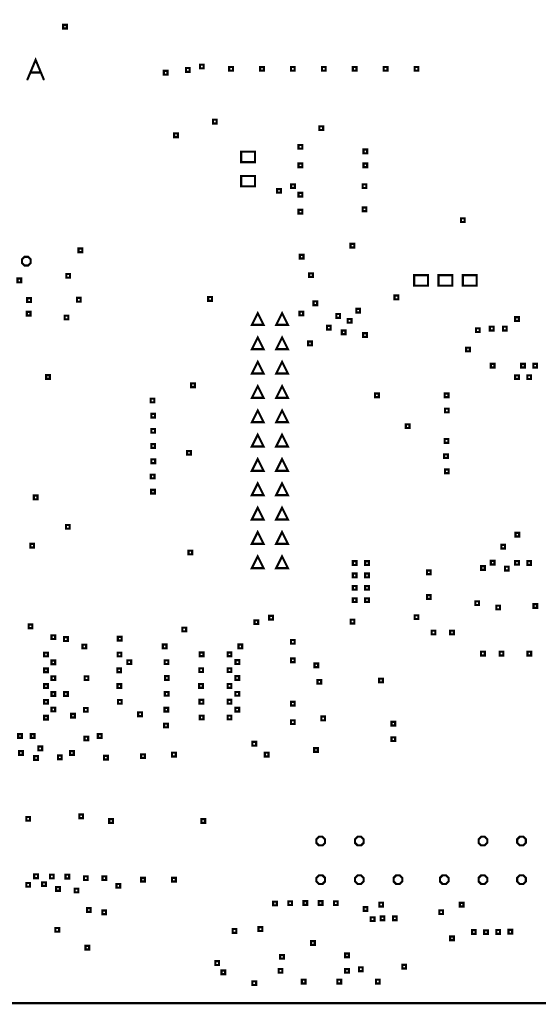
# Model space of a CAD drawing. Extents: x -10 to 15.7, y -3.3 to 6.3.
# Tile 10 of 40: x 2.4 to 4.1, y 0 to 3.2. Entities that reach past the tile are written whole.
import ezdxf

# ---------------------------------------------------------------- set-up
doc = ezdxf.new("R2010")
doc.units = 0
doc.layers.get('0').update_dxf_attribs({"color": 3, "linetype": 'CONTINUOUS'})

# ---------------------------------------------------------------- blocks, each defined once
blk = doc.blocks.new('PAD_R1')
at = {"const_width": 0.5}
blk.add_lwpolyline([(0.25, 0, 1), (-0.25, 0, 1)], format="xyb", close=True, dxfattribs=at)

msp = doc.modelspace()

# ---------------------------------------------------------------- linework, layer by layer
at = {"const_width": 0.007}
for points in [[(0, 0), (0, 6.29921), (8.85827, 6.29921), (8.85827, 0)], [(2.5665, 3.15563), (2.5665, 3.16763), (2.5785, 3.16763), (2.5785, 3.15563)], [(2.964, 3.01549), (2.964, 3.02749), (2.976, 3.02749), (2.976, 3.01549)], [(3.0095, 3.02641), (3.0095, 3.03841), (3.0215, 3.03841), (3.0215, 3.02641)], [(3.104, 3.019), (3.104, 3.031), (3.116, 3.031), (3.116, 3.019)], [(3.204, 3.019), (3.204, 3.031), (3.216, 3.031), (3.216, 3.019)], [(3.304, 3.019), (3.304, 3.031), (3.316, 3.031), (3.316, 3.019)], [(3.404, 3.019), (3.404, 3.031), (3.416, 3.031), (3.416, 3.019)], [(3.504, 3.019), (3.504, 3.031), (3.516, 3.031), (3.516, 3.019)], [(3.604, 3.019), (3.604, 3.031), (3.616, 3.031), (3.616, 3.019)], [(3.704, 3.019), (3.704, 3.031), (3.716, 3.031), (3.716, 3.019)], [(2.8922, 3.00642), (2.8922, 3.01842), (2.9042, 3.01842), (2.9042, 3.00642)], [(3.05126, 2.84825), (3.05126, 2.86025), (3.06326, 2.86025), (3.06326, 2.84825)], [(3.3958, 2.82693), (3.3958, 2.83893), (3.4078, 2.83893), (3.4078, 2.82693)], [(2.92596, 2.80396), (2.92596, 2.81596), (2.93796, 2.81596), (2.93796, 2.80396)], [(3.32837, 2.76663), (3.32837, 2.77863), (3.34037, 2.77863), (3.34037, 2.76663)], [(3.1425, 2.72313), (3.1425, 2.75688), (3.1875, 2.75688), (3.1875, 2.72313)], [(3.53837, 2.75163), (3.53837, 2.76363), (3.55037, 2.76363), (3.55037, 2.75163)], [(3.32837, 2.70663), (3.32837, 2.71863), (3.34037, 2.71863), (3.34037, 2.70663)], [(3.53837, 2.70663), (3.53837, 2.71863), (3.55037, 2.71863), (3.55037, 2.70663)], [(3.1425, 2.64439), (3.1425, 2.67814), (3.1875, 2.67814), (3.1875, 2.64439)], [(3.3042, 2.63903), (3.3042, 2.65103), (3.3162, 2.65103), (3.3162, 2.63903)], [(3.53577, 2.63903), (3.53577, 2.65103), (3.54777, 2.65103), (3.54777, 2.63903)], [(3.259, 2.624), (3.259, 2.636), (3.271, 2.636), (3.271, 2.624)], [(3.32837, 2.61163), (3.32837, 2.62363), (3.34037, 2.62363), (3.34037, 2.61163)], [(3.32837, 2.55663), (3.32837, 2.56863), (3.34037, 2.56863), (3.34037, 2.55663)], [(3.53577, 2.56423), (3.53577, 2.57623), (3.54777, 2.57623), (3.54777, 2.56423)], [(3.854, 2.529), (3.854, 2.541), (3.866, 2.541), (3.866, 2.529)], [(3.4966, 2.4464), (3.4966, 2.4584), (3.5086, 2.4584), (3.5086, 2.4464)], [(2.6165, 2.4315), (2.6165, 2.4435), (2.6285, 2.4435), (2.6285, 2.4315)], [(3.3325, 2.41113), (3.3325, 2.42313), (3.3445, 2.42313), (3.3445, 2.41113)], [(2.4615, 2.4083), (2.4533, 2.4165), (2.4417, 2.4165), (2.4335, 2.4083), (2.4335, 2.3967), (2.4417, 2.3885), (2.4533, 2.3885), (2.4615, 2.3967)], [(2.577, 2.349), (2.577, 2.361), (2.589, 2.361), (2.589, 2.349)], [(3.3625, 2.35113), (3.3625, 2.36313), (3.3745, 2.36313), (3.3745, 2.35113)], [(3.7025, 2.32313), (3.7025, 2.35688), (3.7475, 2.35688), (3.7475, 2.32313)], [(3.78124, 2.32313), (3.78124, 2.35688), (3.82624, 2.35688), (3.82624, 2.32313)], [(3.85998, 2.32313), (3.85998, 2.35688), (3.90498, 2.35688), (3.90498, 2.32313)], [(2.419, 2.334), (2.419, 2.346), (2.431, 2.346), (2.431, 2.334)], [(2.4503, 2.2704), (2.4503, 2.2824), (2.4623, 2.2824), (2.4623, 2.2704)], [(2.6115, 2.2715), (2.6115, 2.2835), (2.6235, 2.2835), (2.6235, 2.2715)], [(3.036, 2.27413), (3.036, 2.28613), (3.048, 2.28613), (3.048, 2.27413)], [(3.3765, 2.26013), (3.3765, 2.27213), (3.3885, 2.27213), (3.3885, 2.26013)], [(3.639, 2.279), (3.639, 2.291), (3.651, 2.291), (3.651, 2.279)], [(2.4491, 2.2266), (2.4491, 2.2386), (2.4611, 2.2386), (2.4611, 2.2266)], [(3.17726, 2.196), (3.19626, 2.234), (3.21526, 2.196)], [(3.256, 2.196), (3.275, 2.234), (3.294, 2.196)], [(3.3315, 2.22713), (3.3315, 2.23913), (3.3435, 2.23913), (3.3435, 2.22713)], [(3.4505, 2.21913), (3.4505, 2.23113), (3.4625, 2.23113), (3.4625, 2.21913)], [(3.51538, 2.23619), (3.51538, 2.24819), (3.52738, 2.24819), (3.52738, 2.23619)], [(2.5716, 2.2142), (2.5716, 2.2262), (2.5836, 2.2262), (2.5836, 2.2142)], [(3.4875, 2.20313), (3.4875, 2.21513), (3.4995, 2.21513), (3.4995, 2.20313)], [(4.0291, 2.20893), (4.0291, 2.22093), (4.0411, 2.22093), (4.0411, 2.20893)], [(3.4205, 2.18113), (3.4205, 2.19313), (3.4325, 2.19313), (3.4325, 2.18113)], [(3.4685, 2.16613), (3.4685, 2.17813), (3.4805, 2.17813), (3.4805, 2.16613)], [(3.5375, 2.15713), (3.5375, 2.16913), (3.5495, 2.16913), (3.5495, 2.15713)], [(3.9025, 2.17313), (3.9025, 2.18513), (3.9145, 2.18513), (3.9145, 2.17313)], [(3.9475, 2.17813), (3.9475, 2.19013), (3.9595, 2.19013), (3.9595, 2.17813)], [(3.98974, 2.17813), (3.98974, 2.19013), (4.00174, 2.19013), (4.00174, 2.17813)], [(3.17726, 2.11726), (3.19626, 2.15526), (3.21526, 2.11726)], [(3.256, 2.11726), (3.275, 2.15526), (3.294, 2.11726)], [(3.3595, 2.13013), (3.3595, 2.14213), (3.3715, 2.14213), (3.3715, 2.13013)], [(3.87059, 2.11059), (3.87059, 2.12259), (3.88259, 2.12259), (3.88259, 2.11059)], [(3.17726, 2.03852), (3.19626, 2.07652), (3.21526, 2.03852)], [(3.256, 2.03852), (3.275, 2.07652), (3.294, 2.03852)], [(3.95037, 2.0582), (3.95037, 2.0702), (3.96237, 2.0702), (3.96237, 2.0582)], [(4.04881, 2.0582), (4.04881, 2.0702), (4.06081, 2.0702), (4.06081, 2.0582)], [(4.08818, 2.0582), (4.08818, 2.0702), (4.10018, 2.0702), (4.10018, 2.0582)], [(2.5115, 2.0215), (2.5115, 2.0335), (2.5235, 2.0335), (2.5235, 2.0215)], [(2.98097, 1.99466), (2.98097, 2.00666), (2.99297, 2.00666), (2.99297, 1.99466)], [(4.02911, 2.02103), (4.02911, 2.03303), (4.04111, 2.03303), (4.04111, 2.02103)], [(4.06848, 2.02103), (4.06848, 2.03303), (4.08048, 2.03303), (4.08048, 2.02103)], [(3.17726, 1.95978), (3.19626, 1.99778), (3.21526, 1.95978)], [(3.256, 1.95978), (3.275, 1.99778), (3.294, 1.95978)], [(3.57597, 1.96203), (3.57597, 1.97403), (3.58797, 1.97403), (3.58797, 1.96203)], [(3.8014, 1.96203), (3.8014, 1.97403), (3.8134, 1.97403), (3.8134, 1.96203)], [(2.84957, 1.94545), (2.84957, 1.95745), (2.86157, 1.95745), (2.86157, 1.94545)], [(3.17726, 1.88104), (3.19626, 1.91904), (3.21526, 1.88104)], [(3.256, 1.88104), (3.275, 1.91904), (3.294, 1.88104)], [(3.80219, 1.91282), (3.80219, 1.92482), (3.81419, 1.92482), (3.81419, 1.91282)], [(2.85171, 1.89624), (2.85171, 1.90824), (2.86371, 1.90824), (2.86371, 1.89624)], [(2.85202, 1.84702), (2.85202, 1.85902), (2.86402, 1.85902), (2.86402, 1.84702)], [(3.6755, 1.86213), (3.6755, 1.87413), (3.6875, 1.87413), (3.6875, 1.86213)], [(3.17726, 1.8023), (3.19626, 1.8403), (3.21526, 1.8023)], [(3.256, 1.8023), (3.275, 1.8403), (3.294, 1.8023)], [(3.80124, 1.81439), (3.80124, 1.82639), (3.81324, 1.82639), (3.81324, 1.81439)], [(2.85208, 1.79781), (2.85208, 1.80981), (2.86408, 1.80981), (2.86408, 1.79781)], [(2.9679, 1.77583), (2.9679, 1.78783), (2.9799, 1.78783), (2.9799, 1.77583)], [(2.85217, 1.7486), (2.85217, 1.7606), (2.86417, 1.7606), (2.86417, 1.7486)], [(3.17726, 1.72356), (3.19626, 1.76156), (3.21526, 1.72356)], [(3.256, 1.72356), (3.275, 1.76156), (3.294, 1.72356)], [(3.79955, 1.76518), (3.79955, 1.77718), (3.81155, 1.77718), (3.81155, 1.76518)], [(3.80203, 1.71597), (3.80203, 1.72797), (3.81403, 1.72797), (3.81403, 1.71597)], [(2.85019, 1.69939), (2.85019, 1.71139), (2.86219, 1.71139), (2.86219, 1.69939)], [(3.17726, 1.64482), (3.19626, 1.68282), (3.21526, 1.64482)], [(3.256, 1.64482), (3.275, 1.68282), (3.294, 1.64482)], [(2.85142, 1.65018), (2.85142, 1.66218), (2.86342, 1.66218), (2.86342, 1.65018)], [(2.4715, 1.6315), (2.4715, 1.6435), (2.4835, 1.6435), (2.4835, 1.6315)], [(3.17726, 1.56608), (3.19626, 1.60408), (3.21526, 1.56608)], [(3.256, 1.56608), (3.275, 1.60408), (3.294, 1.56608)], [(2.5756, 1.53643), (2.5756, 1.54843), (2.5876, 1.54843), (2.5876, 1.53643)], [(3.17726, 1.48734), (3.19626, 1.52534), (3.21526, 1.48734)], [(3.256, 1.48734), (3.275, 1.52534), (3.294, 1.48734)], [(4.0305, 1.51113), (4.0305, 1.52313), (4.0425, 1.52313), (4.0425, 1.51113)], [(2.4605, 1.47513), (2.4605, 1.48713), (2.4725, 1.48713), (2.4725, 1.47513)], [(2.97218, 1.45334), (2.97218, 1.46534), (2.98418, 1.46534), (2.98418, 1.45334)], [(3.9845, 1.47213), (3.9845, 1.48413), (3.9965, 1.48413), (3.9965, 1.47213)], [(3.17726, 1.4086), (3.19626, 1.4466), (3.21526, 1.4086)], [(3.256, 1.4086), (3.275, 1.4466), (3.294, 1.4086)], [(3.504, 1.419), (3.504, 1.431), (3.516, 1.431), (3.516, 1.419)], [(3.544, 1.419), (3.544, 1.431), (3.556, 1.431), (3.556, 1.419)], [(3.95037, 1.42026), (3.95037, 1.43226), (3.96237, 1.43226), (3.96237, 1.42026)], [(4.02911, 1.41974), (4.02911, 1.43174), (4.04111, 1.43174), (4.04111, 1.41974)], [(4.06848, 1.41911), (4.06848, 1.43111), (4.08048, 1.43111), (4.08048, 1.41911)], [(3.744, 1.389), (3.744, 1.401), (3.756, 1.401), (3.756, 1.389)], [(3.91926, 1.40313), (3.91926, 1.41513), (3.93126, 1.41513), (3.93126, 1.40313)], [(3.9965, 1.40113), (3.9965, 1.41313), (4.0085, 1.41313), (4.0085, 1.40113)], [(3.504, 1.379), (3.504, 1.391), (3.516, 1.391), (3.516, 1.379)], [(3.544, 1.379), (3.544, 1.391), (3.556, 1.391), (3.556, 1.379)], [(3.504, 1.339), (3.504, 1.351), (3.516, 1.351), (3.516, 1.339)], [(3.544, 1.339), (3.544, 1.351), (3.556, 1.351), (3.556, 1.339)], [(3.504, 1.299), (3.504, 1.311), (3.516, 1.311), (3.516, 1.299)], [(3.544, 1.299), (3.544, 1.311), (3.556, 1.311), (3.556, 1.299)], [(3.744, 1.309), (3.744, 1.321), (3.756, 1.321), (3.756, 1.309)], [(3.90013, 1.289), (3.90013, 1.301), (3.91213, 1.301), (3.91213, 1.289)], [(3.96846, 1.27513), (3.96846, 1.28713), (3.98046, 1.28713), (3.98046, 1.27513)], [(4.08846, 1.28013), (4.08846, 1.29213), (4.10046, 1.29213), (4.10046, 1.28013)], [(3.2335, 1.24213), (3.2335, 1.25413), (3.2455, 1.25413), (3.2455, 1.24213)], [(3.49682, 1.2296), (3.49682, 1.2416), (3.50882, 1.2416), (3.50882, 1.2296)], [(3.704, 1.244), (3.704, 1.256), (3.716, 1.256), (3.716, 1.244)], [(2.45494, 1.214), (2.45494, 1.226), (2.46694, 1.226), (2.46694, 1.214)], [(2.95246, 1.204), (2.95246, 1.216), (2.96446, 1.216), (2.96446, 1.204)], [(3.18554, 1.22746), (3.18554, 1.23946), (3.19754, 1.23946), (3.19754, 1.22746)], [(2.529, 1.179), (2.529, 1.191), (2.541, 1.191), (2.541, 1.179)], [(2.5695, 1.17293), (2.5695, 1.18493), (2.5815, 1.18493), (2.5815, 1.17293)], [(2.74374, 1.17426), (2.74374, 1.18626), (2.75574, 1.18626), (2.75574, 1.17426)], [(3.304, 1.164), (3.304, 1.176), (3.316, 1.176), (3.316, 1.164)], [(3.759, 1.194), (3.759, 1.206), (3.771, 1.206), (3.771, 1.194)], [(3.819, 1.194), (3.819, 1.206), (3.831, 1.206), (3.831, 1.194)], [(2.62933, 1.14867), (2.62933, 1.16067), (2.64133, 1.16067), (2.64133, 1.14867)], [(2.88916, 1.14916), (2.88916, 1.16116), (2.90116, 1.16116), (2.90116, 1.14916)], [(3.134, 1.14916), (3.134, 1.16116), (3.146, 1.16116), (3.146, 1.14916)], [(2.50494, 1.12308), (2.50494, 1.13508), (2.51694, 1.13508), (2.51694, 1.12308)], [(2.74308, 1.12308), (2.74308, 1.13508), (2.75508, 1.13508), (2.75508, 1.12308)], [(3.00857, 1.12357), (3.00857, 1.13557), (3.02057, 1.13557), (3.02057, 1.12357)], [(3.099, 1.12357), (3.099, 1.13557), (3.111, 1.13557), (3.111, 1.12357)], [(3.304, 1.104), (3.304, 1.116), (3.316, 1.116), (3.316, 1.104)], [(3.919, 1.126), (3.919, 1.138), (3.931, 1.138), (3.931, 1.126)], [(3.979, 1.126), (3.979, 1.138), (3.991, 1.138), (3.991, 1.126)], [(4.069, 1.126), (4.069, 1.138), (4.081, 1.138), (4.081, 1.126)], [(2.50494, 1.0719), (2.50494, 1.0839), (2.51694, 1.0839), (2.51694, 1.0719)], [(2.529, 1.09749), (2.529, 1.10949), (2.541, 1.10949), (2.541, 1.09749)], [(2.7419, 1.0719), (2.7419, 1.0839), (2.7539, 1.0839), (2.7539, 1.0719)], [(2.7745, 1.09813), (2.7745, 1.11013), (2.7865, 1.11013), (2.7865, 1.09813)], [(2.89502, 1.09798), (2.89502, 1.10998), (2.90702, 1.10998), (2.90702, 1.09798)], [(3.00739, 1.07239), (3.00739, 1.08439), (3.01939, 1.08439), (3.01939, 1.07239)], [(3.099, 1.07239), (3.099, 1.08439), (3.111, 1.08439), (3.111, 1.07239)], [(3.12451, 1.09849), (3.12451, 1.11049), (3.13651, 1.11049), (3.13651, 1.09849)], [(3.38, 1.088), (3.38, 1.1), (3.392, 1.1), (3.392, 1.088)], [(2.529, 1.0463), (2.529, 1.0583), (2.541, 1.0583), (2.541, 1.0463)], [(2.63631, 1.04631), (2.63631, 1.05831), (2.64831, 1.05831), (2.64831, 1.04631)], [(2.8962, 1.0468), (2.8962, 1.0588), (2.9082, 1.0588), (2.9082, 1.0468)], [(3.124, 1.0468), (3.124, 1.0588), (3.136, 1.0588), (3.136, 1.0468)], [(3.589, 1.039), (3.589, 1.051), (3.601, 1.051), (3.601, 1.039)], [(2.50494, 1.02071), (2.50494, 1.03271), (2.51694, 1.03271), (2.51694, 1.02071)], [(2.74229, 1.02071), (2.74229, 1.03271), (2.75429, 1.03271), (2.75429, 1.02071)], [(3.0068, 1.0212), (3.0068, 1.0332), (3.0188, 1.0332), (3.0188, 1.0212)], [(3.099, 1.0212), (3.099, 1.0332), (3.111, 1.0332), (3.111, 1.0212)], [(3.3895, 1.0345), (3.3895, 1.0465), (3.4015, 1.0465), (3.4015, 1.0345)], [(2.529, 0.99512), (2.529, 1.00712), (2.541, 1.00712), (2.541, 0.99512)], [(2.5695, 0.99512), (2.5695, 1.00712), (2.5815, 1.00712), (2.5815, 0.99512)], [(2.89561, 0.99561), (2.89561, 1.00761), (2.90761, 1.00761), (2.90761, 0.99561)], [(3.124, 0.99561), (3.124, 1.00761), (3.136, 1.00761), (3.136, 0.99561)], [(2.50494, 0.96953), (2.50494, 0.98153), (2.51694, 0.98153), (2.51694, 0.96953)], [(2.529, 0.94509), (2.529, 0.95709), (2.541, 0.95709), (2.541, 0.94509)], [(2.634, 0.94394), (2.634, 0.95594), (2.646, 0.95594), (2.646, 0.94394)], [(2.744, 0.96953), (2.744, 0.98153), (2.756, 0.98153), (2.756, 0.96953)], [(2.89443, 0.94443), (2.89443, 0.95643), (2.90643, 0.95643), (2.90643, 0.94443)], [(3.00798, 0.97002), (3.00798, 0.98202), (3.01998, 0.98202), (3.01998, 0.97002)], [(3.099, 0.97002), (3.099, 0.98202), (3.111, 0.98202), (3.111, 0.97002)], [(3.124, 0.94443), (3.124, 0.95643), (3.136, 0.95643), (3.136, 0.94443)], [(3.304, 0.964), (3.304, 0.976), (3.316, 0.976), (3.316, 0.964)], [(2.50494, 0.91835), (2.50494, 0.93035), (2.51694, 0.93035), (2.51694, 0.91835)], [(2.5925, 0.92513), (2.5925, 0.93713), (2.6045, 0.93713), (2.6045, 0.92513)], [(2.8095, 0.9295), (2.8095, 0.9415), (2.8215, 0.9415), (2.8215, 0.9295)], [(3.00884, 0.91884), (3.00884, 0.93084), (3.02084, 0.93084), (3.02084, 0.91884)], [(3.099, 0.91884), (3.099, 0.93084), (3.111, 0.93084), (3.111, 0.91884)], [(3.402, 0.916), (3.402, 0.928), (3.414, 0.928), (3.414, 0.916)], [(2.89325, 0.89325), (2.89325, 0.90525), (2.90525, 0.90525), (2.90525, 0.89325)], [(3.304, 0.904), (3.304, 0.916), (3.316, 0.916), (3.316, 0.904)], [(3.629, 0.899), (3.629, 0.911), (3.641, 0.911), (3.641, 0.899)], [(2.42098, 0.859), (2.42098, 0.871), (2.43298, 0.871), (2.43298, 0.859)], [(2.46198, 0.859), (2.46198, 0.871), (2.47398, 0.871), (2.47398, 0.859)], [(2.6355, 0.85113), (2.6355, 0.86313), (2.6475, 0.86313), (2.6475, 0.85113)], [(2.679, 0.859), (2.679, 0.871), (2.691, 0.871), (2.691, 0.859)], [(3.629, 0.849), (3.629, 0.861), (3.641, 0.861), (3.641, 0.849)], [(2.48656, 0.81899), (2.48656, 0.83099), (2.49856, 0.83099), (2.49856, 0.81899)], [(3.179, 0.834), (3.179, 0.846), (3.191, 0.846), (3.191, 0.834)], [(3.379, 0.814), (3.379, 0.826), (3.391, 0.826), (3.391, 0.814)], [(2.424, 0.804), (2.424, 0.816), (2.436, 0.816), (2.436, 0.804)], [(2.47298, 0.78798), (2.47298, 0.79998), (2.48498, 0.79998), (2.48498, 0.78798)], [(2.54975, 0.79024), (2.54975, 0.80224), (2.56175, 0.80224), (2.56175, 0.79024)], [(2.589, 0.804), (2.589, 0.816), (2.601, 0.816), (2.601, 0.804)], [(2.699, 0.789), (2.699, 0.801), (2.711, 0.801), (2.711, 0.789)], [(2.819, 0.794), (2.819, 0.806), (2.831, 0.806), (2.831, 0.794)], [(2.919, 0.799), (2.919, 0.811), (2.931, 0.811), (2.931, 0.799)], [(3.219, 0.799), (3.219, 0.811), (3.231, 0.811), (3.231, 0.799)], [(2.4475, 0.59113), (2.4475, 0.60313), (2.4595, 0.60313), (2.4595, 0.59113)], [(2.619, 0.599), (2.619, 0.611), (2.631, 0.611), (2.631, 0.599)], [(2.71572, 0.584), (2.71572, 0.596), (2.72772, 0.596), (2.72772, 0.584)], [(3.014, 0.584), (3.014, 0.596), (3.026, 0.596), (3.026, 0.584)], [(3.414, 0.5308), (3.4058, 0.539), (3.3942, 0.539), (3.386, 0.5308), (3.386, 0.5192), (3.3942, 0.511), (3.4058, 0.511), (3.414, 0.5192)], [(3.539, 0.5308), (3.5308, 0.539), (3.5192, 0.539), (3.511, 0.5308), (3.511, 0.5192), (3.5192, 0.511), (3.5308, 0.511), (3.539, 0.5192)], [(3.939, 0.5308), (3.9308, 0.539), (3.9192, 0.539), (3.911, 0.5308), (3.911, 0.5192), (3.9192, 0.511), (3.9308, 0.511), (3.939, 0.5192)], [(4.064, 0.5308), (4.0558, 0.539), (4.0442, 0.539), (4.036, 0.5308), (4.036, 0.5192), (4.0442, 0.511), (4.0558, 0.511), (4.064, 0.5192)], [(2.47298, 0.40502), (2.47298, 0.41702), (2.48498, 0.41702), (2.48498, 0.40502)], [(2.52416, 0.40416), (2.52416, 0.41616), (2.53616, 0.41616), (2.53616, 0.40416)], [(2.574, 0.404), (2.574, 0.416), (2.586, 0.416), (2.586, 0.404)], [(2.634, 0.399), (2.634, 0.411), (2.646, 0.411), (2.646, 0.399)], [(2.694, 0.399), (2.694, 0.411), (2.706, 0.411), (2.706, 0.399)], [(3.414, 0.4058), (3.4058, 0.414), (3.3942, 0.414), (3.386, 0.4058), (3.386, 0.3942), (3.3942, 0.386), (3.4058, 0.386), (3.414, 0.3942)], [(3.539, 0.4058), (3.5308, 0.414), (3.5192, 0.414), (3.511, 0.4058), (3.511, 0.3942), (3.5192, 0.386), (3.5308, 0.386), (3.539, 0.3942)], [(3.664, 0.4058), (3.6558, 0.414), (3.6442, 0.414), (3.636, 0.4058), (3.636, 0.3942), (3.6442, 0.386), (3.6558, 0.386), (3.664, 0.3942)], [(3.814, 0.4058), (3.8058, 0.414), (3.7942, 0.414), (3.786, 0.4058), (3.786, 0.3942), (3.7942, 0.386), (3.8058, 0.386), (3.814, 0.3942)], [(3.939, 0.4058), (3.9308, 0.414), (3.9192, 0.414), (3.911, 0.4058), (3.911, 0.3942), (3.9192, 0.386), (3.9308, 0.386), (3.939, 0.3942)], [(4.064, 0.4058), (4.0558, 0.414), (4.0442, 0.414), (4.036, 0.4058), (4.036, 0.3942), (4.0442, 0.386), (4.0558, 0.386), (4.064, 0.3942)], [(2.44739, 0.37739), (2.44739, 0.38939), (2.45939, 0.38939), (2.45939, 0.37739)], [(2.49857, 0.37943), (2.49857, 0.39143), (2.51057, 0.39143), (2.51057, 0.37943)], [(2.739, 0.374), (2.739, 0.386), (2.751, 0.386), (2.751, 0.374)], [(2.819, 0.394), (2.819, 0.406), (2.831, 0.406), (2.831, 0.394)], [(2.919, 0.394), (2.919, 0.406), (2.931, 0.406), (2.931, 0.394)], [(2.544, 0.364), (2.544, 0.376), (2.556, 0.376), (2.556, 0.364)], [(2.604, 0.359), (2.604, 0.371), (2.616, 0.371), (2.616, 0.359)], [(3.24597, 0.31703), (3.24597, 0.32903), (3.25797, 0.32903), (3.25797, 0.31703)], [(3.29518, 0.31782), (3.29518, 0.32982), (3.30718, 0.32982), (3.30718, 0.31782)], [(3.34439, 0.31861), (3.34439, 0.33061), (3.35639, 0.33061), (3.35639, 0.31861)], [(3.39361, 0.31861), (3.39361, 0.33061), (3.40561, 0.33061), (3.40561, 0.31861)], [(3.44282, 0.31782), (3.44282, 0.32982), (3.45482, 0.32982), (3.45482, 0.31782)], [(3.58966, 0.31339), (3.58966, 0.32539), (3.60166, 0.32539), (3.60166, 0.31339)], [(3.8501, 0.3129), (3.8501, 0.3249), (3.8621, 0.3249), (3.8621, 0.3129)], [(2.64375, 0.29597), (2.64375, 0.30797), (2.65575, 0.30797), (2.65575, 0.29597)], [(2.69321, 0.28821), (2.69321, 0.30021), (2.70521, 0.30021), (2.70521, 0.28821)], [(3.539, 0.299), (3.539, 0.311), (3.551, 0.311), (3.551, 0.299)], [(3.784, 0.289), (3.784, 0.301), (3.796, 0.301), (3.796, 0.289)], [(3.56197, 0.26603), (3.56197, 0.27803), (3.57397, 0.27803), (3.57397, 0.26603)], [(3.594, 0.269), (3.594, 0.281), (3.606, 0.281), (3.606, 0.269)], [(3.6339, 0.269), (3.6339, 0.281), (3.6459, 0.281), (3.6459, 0.269)], [(2.5415, 0.2315), (2.5415, 0.2435), (2.5535, 0.2435), (2.5535, 0.2315)], [(3.11487, 0.22813), (3.11487, 0.24013), (3.12687, 0.24013), (3.12687, 0.22813)], [(3.199, 0.234), (3.199, 0.246), (3.211, 0.246), (3.211, 0.234)], [(3.88947, 0.22447), (3.88947, 0.23647), (3.90147, 0.23647), (3.90147, 0.22447)], [(3.92884, 0.22416), (3.92884, 0.23616), (3.94084, 0.23616), (3.94084, 0.22416)], [(3.96821, 0.22479), (3.96821, 0.23679), (3.98021, 0.23679), (3.98021, 0.22479)], [(4.00758, 0.22542), (4.00758, 0.23742), (4.01958, 0.23742), (4.01958, 0.22542)], [(3.3689, 0.1889), (3.3689, 0.2009), (3.3809, 0.2009), (3.3809, 0.1889)], [(3.819, 0.204), (3.819, 0.216), (3.831, 0.216), (3.831, 0.204)], [(2.639, 0.174), (2.639, 0.186), (2.651, 0.186), (2.651, 0.174)], [(3.26884, 0.14416), (3.26884, 0.15616), (3.28084, 0.15616), (3.28084, 0.14416)], [(3.479, 0.149), (3.479, 0.161), (3.491, 0.161), (3.491, 0.149)], [(3.059, 0.124), (3.059, 0.136), (3.071, 0.136), (3.071, 0.124)], [(3.664, 0.11237), (3.664, 0.12437), (3.676, 0.12437), (3.676, 0.11237)], [(3.079, 0.094), (3.079, 0.106), (3.091, 0.106), (3.091, 0.094)], [(3.264, 0.099), (3.264, 0.111), (3.276, 0.111), (3.276, 0.099)], [(3.479, 0.099), (3.479, 0.111), (3.491, 0.111), (3.491, 0.099)], [(3.524, 0.104), (3.524, 0.116), (3.536, 0.116), (3.536, 0.104)], [(3.179, 0.059), (3.179, 0.071), (3.191, 0.071), (3.191, 0.059)], [(3.339, 0.064), (3.339, 0.076), (3.351, 0.076), (3.351, 0.064)], [(3.454, 0.064), (3.454, 0.076), (3.466, 0.076), (3.466, 0.064)], [(3.579, 0.064), (3.579, 0.076), (3.591, 0.076), (3.591, 0.064)]]:
    msp.add_lwpolyline(points, close=True, dxfattribs=at)
for points in [[(2.45125, 2.991), (2.4775, 3.054), (2.50375, 2.991)], [(2.4943, 3.01305), (2.4607, 3.01305)]]:
    msp.add_lwpolyline(points, dxfattribs=at)

# ---------------------------------------------------------------- block references
at = {"xscale": 0.007, "yscale": 0.007}
for p in [(2.4607, 3.01305), (2.4943, 3.01305), (2.45125, 2.991), (2.50375, 2.991)]:
    msp.add_blockref('PAD_R1', p, dxfattribs=at)

doc.saveas('drawing.dxf')
